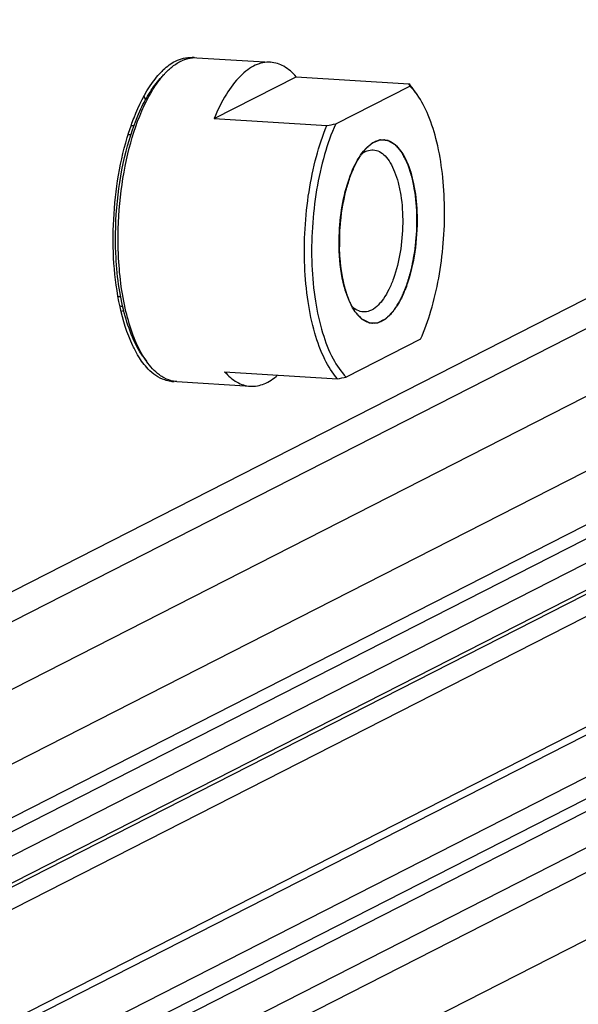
# Model space of a CAD drawing. Header units: millimetres. Extents: x 0 to 420, y 0 to 297.
# Tile 14 of 56: x 205 to 210, y 34 to 43. Entities that reach past the tile are written whole.
import ezdxf

# ---------------------------------------------------------------- set-up
doc = ezdxf.new("R2010")
doc.units = ezdxf.units.MM
doc.header["$LTSCALE"] = 23.1
doc.layers.add('COMPONENTS', color=7, linetype='CONTINUOUS')

msp = doc.modelspace()

# ---------------------------------------------------------------- linework, layer by layer
at = {"layer": 'COMPONENTS', "color": 7, "linetype": 'CONTINUOUS'}
for p, q in [((220.42305, 45.37723), (202.54624, 36.25812)), ((219.91747, 44.84037), (202.04066, 35.72125)), ((219.76822, 44.13879), (201.89142, 35.01968)), ((220.48818, 43.81727), (202.61138, 34.69816)), ((220.50853, 43.32979), (202.63173, 34.21067)), ((219.28643, 42.57915), (201.9292, 33.72507)), ((219.68257, 42.55454), (201.93847, 33.50311)), ((220.18079, 42.52358), (202.30399, 33.40446)), ((220.54313, 42.50106), (202.66633, 33.38194)), ((206.62427, 42.4008), (207.30366, 42.35859)), ((219.69274, 42.31079), (201.94864, 33.25937)), ((206.28463, 42.20704), (206.32299, 42.24907)), ((206.28631, 42.20588), (206.28792, 42.2079)), ((206.78232, 41.83788), (207.54124, 42.22501)), ((207.54124, 42.22501), (208.58298, 42.16027)), ((207.90564, 41.78884), (208.59199, 42.13895)), ((208.65844, 42.05954), (208.62559, 42.10599)), ((206.03951, 41.77086), (206.04111, 41.77076)), ((206.78232, 41.83788), (207.82406, 41.77314)), ((202.70805, 32.3826), (220.58486, 41.50171)), ((202.57828, 32.24479), (220.45508, 41.36391)), ((219.1884, 40.32431), (202.01933, 31.56621)), ((219.90902, 40.37677), (202.03222, 31.25766)), ((220.49783, 40.34018), (202.62102, 31.22107)), ((220.63981, 40.1855), (202.76301, 31.06638)), ((219.19655, 40.12931), (202.02748, 31.37122)), ((205.93594, 40.10407), (205.93758, 40.10397)), ((208.68969, 39.79901), (208.00333, 39.4489)), ((206.12517, 39.6409), (206.15802, 39.59444)), ((220.66525, 39.57614), (202.78845, 30.45702)), ((206.88002, 39.49794), (207.92176, 39.4332)), ((206.43821, 39.40658), (207.1176, 39.36436))]:
    msp.add_line(p, q, dxfattribs=at)
at = {"layer": 'COMPONENTS', "color": 2, "linetype": 'CONTINUOUS'}
for p, q in [((206.01264, 41.68736), (205.98861, 41.68886)), ((205.91961, 40.19025), (205.89559, 40.19174))]:
    msp.add_line(p, q, dxfattribs=at)
at = {"layer": 'COMPONENTS', "color": 7, "linetype": 'CONTINUOUS'}
for centre, radius, start, end in [((206.62566, 42.06474), 0.33911, 109.29219, 114.570957), ((206.56283, 42.14077), 0.26334, 82.277009, 86.454845), ((206.82013, 41.75616), 0.73483, 135.236146, 139.269864), ((206.76087, 41.81429), 0.65182, 133.104425, 135.195655), ((208.121, 41.75578), 0.61404, 39.152254, 41.204544), ((208.2167, 41.76175), 0.53209, 41.245868, 45.145586), ((208.06721, 41.71218), 0.68328, 35.194122, 39.139344), ((204.86905, 41.46117), 1.395, 23.339205, 24.771803), ((208.17957, 41.72863), 0.58184, 40.254033, 41.287589), ((206.03035, 41.62207), 0.14907, 86.475949, 95.67853), ((206.13567, 50.76896), 9.15289, 280.629933, 281.149962), ((208.3411, 41.49264), 0.14994, 84.593443, 86.448138), ((205.94526, 40.25286), 0.14907, 256.999927, 266.413192), ((204.00828, 46.53216), 6.75271, 286.479782, 286.694302), ((208.25422, 40.09521), 0.14994, 264.593443, 266.448138), ((206.90194, 40.11272), 0.9068, 210.494759, 211.283221), ((206.40906, 39.67213), 0.26323, 263.933899, 266.455262), ((206.40913, 39.67357), 0.26466, 266.458354, 270.653354), ((206.23337, 48.42902), 9.15289, 280.629933, 281.149962)]:
    msp.add_arc(centre, radius, start, end, dxfattribs=at)
for points in [[(206.31546, 42.29019), (206.34828, 42.32089), (206.38485, 42.34854), (206.42489, 42.36897)], [(206.42489, 42.36897), (206.47182, 42.39291), (206.52652, 42.40686), (206.57911, 42.4036)], [(206.21239, 42.17061), (206.22838, 42.19301), (206.2453, 42.2148), (206.26328, 42.23564)], [(208.59199, 42.13895), (208.58943, 42.14623), (208.58637, 42.15334), (208.58298, 42.16027)], [(206.17334, 39.52338), (206.1383, 39.55977), (206.10819, 39.60111), (206.08193, 39.64427)]]:
    msp.add_open_spline(points, degree=3, dxfattribs=at)
for points, knots in [([(206.37034, 42.2962), (206.37949, 42.3044), (206.41467, 42.33405), (206.45396, 42.35914), (206.48465, 42.37314)], [0, 0, 0, 0, 0.2669316, 1, 1, 1, 1]), ([(206.51362, 42.38481), (206.52273, 42.38799), (206.55857, 42.39875), (206.59657, 42.40252), (206.62427, 42.4008)], [0, 0, 0, 0, 0.2579842, 1, 1, 1, 1]), ([(207.30368, 42.35858), (207.28031, 42.36004), (207.23166, 42.35649), (207.15989, 42.3321), (207.08945, 42.28957), (206.99321, 42.20532), (206.88256, 42.05518), (206.81451, 41.91575), (206.78232, 41.83788)], [0, 0, 0, 0, 0.090158, 0.1852325, 0.2892335, 0.4048725, 0.6756399, 1, 1, 1, 1]), ([(207.54124, 42.22501), (207.50844, 42.26245), (207.43814, 42.32583), (207.34651, 42.35592), (207.30368, 42.35858)], [0, 0, 0, 0, 0.5370778, 1, 1, 1, 1]), ([(206.28792, 42.2079), (206.29079, 42.21149), (206.30214, 42.2255), (206.31393, 42.23915), (206.32299, 42.24907)], [0, 0, 0, 0, 0.2552339, 1, 1, 1, 1]), ([(206.32299, 42.24907), (206.32685, 42.25331), (206.34205, 42.26959), (206.35802, 42.28515), (206.37034, 42.2962)], [0, 0, 0, 0, 0.2571857, 1, 1, 1, 1]), ([(205.87459, 40.59465), (205.86792, 40.75446), (205.87784, 41.07157), (205.9536, 41.52078), (206.06571, 41.85886), (206.18363, 42.07914), (206.24986, 42.16893), (206.28466, 42.20707)], [0, 0, 0, 0, 0.2829514, 0.5589604, 0.8037825, 0.9086765, 1, 1, 1, 1]), ([(205.89881, 40.58108), (205.89222, 40.73872), (205.90101, 41.05224), (205.97212, 41.49942), (206.07811, 41.83998), (206.18992, 42.06798), (206.25302, 42.16387), (206.28631, 42.20588)], [0, 0, 0, 0, 0.2787632, 0.5521153, 0.7980806, 0.9052995, 1, 1, 1, 1]), ([(205.99557, 41.7125), (206.00988, 41.75718), (206.06613, 41.91667), (206.14129, 42.07103), (206.21239, 42.17061)], [0, 0, 0, 0, 0.2771482, 1, 1, 1, 1]), ([(208.65846, 42.05951), (208.65565, 42.06349), (208.64452, 42.07888), (208.63276, 42.09382), (208.62363, 42.1046)], [0, 0, 0, 0, 0.2562946, 1, 1, 1, 1]), ([(208.68969, 39.79901), (208.72799, 39.88421), (208.7945, 40.06982), (208.86388, 40.36744), (208.90537, 40.68656), (208.91678, 41.01105), (208.89761, 41.32454), (208.84884, 41.61147), (208.77318, 41.85758), (208.70027, 42.00039), (208.65846, 42.05951)], [0, 0, 0, 0, 0.1201537, 0.2527181, 0.3924332, 0.5334295, 0.6697351, 0.7957638, 0.9068559, 1, 1, 1, 1]), ([(207.61993, 40.47413), (207.61035, 40.70367), (207.62997, 41.04614), (207.71946, 41.47843), (207.78551, 41.67987), (207.82406, 41.77314)], [0, 0, 0, 0, 0.5209497, 0.7711533, 1, 1, 1, 1]), ([(207.90564, 41.78884), (207.86448, 41.69728), (207.79396, 41.49699), (207.72301, 41.17587), (207.68427, 40.83275), (207.68009, 40.48746), (207.71058, 40.15986), (207.77401, 39.86828), (207.86627, 39.62892), (207.95414, 39.49777), (208.00333, 39.4489)], [0, 0, 0, 0, 0.1236536, 0.2605417, 0.4043901, 0.5482531, 0.6851841, 0.8089029, 0.9145782, 1, 1, 1, 1]), ([(205.91357, 40.09847), (205.85593, 40.36189), (205.82653, 40.91041), (205.91231, 41.45239), (205.99557, 41.7125)], [0, 0, 0, 0, 0.4968063, 1, 1, 1, 1]), ([(208.17975, 41.55642), (208.18629, 41.56358), (208.21114, 41.58899), (208.24001, 41.61089), (208.26306, 41.62265)], [0, 0, 0, 0, 0.2725805, 1, 1, 1, 1]), ([(208.26306, 41.62265), (208.27014, 41.62626), (208.29758, 41.63845), (208.32834, 41.64365), (208.35039, 41.64229)], [0, 0, 0, 0, 0.2645627, 1, 1, 1, 1]), ([(208.35523, 41.64191), (208.37506, 41.64003), (208.41657, 41.62717), (208.47174, 41.58517), (208.52111, 41.52282), (208.58223, 41.40742), (208.63498, 41.22264), (208.65243, 41.06312), (208.65604, 40.97674)], [0, 0, 0, 0, 0.0770008, 0.1632751, 0.2642199, 0.3820166, 0.6659246, 1, 1, 1, 1]), ([(207.93928, 40.61111), (207.93537, 40.70482), (207.94118, 40.89066), (207.98565, 41.15435), (208.06081, 41.38035), (208.13602, 41.50853), (208.17975, 41.55642)], [0, 0, 0, 0, 0.2831268, 0.5592911, 0.8042384, 1, 1, 1, 1]), ([(208.14088, 41.50777), (208.14378, 41.51004), (208.15512, 41.51853), (208.16721, 41.52602), (208.17655, 41.53078)], [0, 0, 0, 0, 0.2603869, 1, 1, 1, 1]), ([(208.17655, 41.53078), (208.18278, 41.53397), (208.20697, 41.54471), (208.23407, 41.54931), (208.2535, 41.54811)], [0, 0, 0, 0, 0.2645657, 1, 1, 1, 1]), ([(208.2535, 41.54811), (208.27281, 41.54693), (208.31375, 41.5347), (208.36719, 41.49179), (208.41408, 41.42753), (208.45398, 41.34379), (208.48601, 41.24291), (208.51792, 41.08439), (208.53113, 40.86767), (208.50872, 40.6075), (208.45913, 40.40187), (208.40056, 40.25994), (208.34147, 40.15617), (208.28271, 40.09133), (208.23761, 40.06832)], [0, 0, 0, 0, 0.0349652, 0.0746359, 0.1218679, 0.1776233, 0.2416016, 0.3127119, 0.4694617, 0.6320566, 0.783231, 0.8498166, 0.9084834, 1, 1, 1, 1]), ([(208.65604, 40.97674), (208.66065, 40.86638), (208.65115, 40.64993), (208.59826, 40.39142), (208.53045, 40.21043), (208.47289, 40.10177), (208.40875, 40.01842), (208.3579, 39.97828), (208.33226, 39.9652)], [0, 0, 0, 0, 0.3010235, 0.5877029, 0.7148885, 0.826737, 0.9215503, 1, 1, 1, 1]), ([(206.12515, 39.64093), (206.08655, 39.69552), (206.01829, 39.8259), (205.94505, 40.0502), (205.89479, 40.31153), (205.87864, 40.49766), (205.87459, 40.59465)], [0, 0, 0, 0, 0.2011657, 0.4389064, 0.7079633, 1, 1, 1, 1]), ([(208.08614, 40.05207), (208.06351, 40.08407), (208.02349, 40.1605), (207.96303, 40.34603), (207.94384, 40.50204), (207.93928, 40.61111)], [0, 0, 0, 0, 0.2013292, 0.4392577, 1, 1, 1, 1]), ([(206.12057, 39.65256), (206.08671, 39.71005), (206.02683, 39.84151), (205.9361, 40.14971), (205.90619, 40.40414), (205.89881, 40.58108)], [0, 0, 0, 0, 0.2080371, 0.4478073, 1, 1, 1, 1]), ([(207.92176, 39.4332), (207.87497, 39.48661), (207.7919, 39.62276), (207.70389, 39.86527), (207.64347, 40.15564), (207.62451, 40.36461), (207.61993, 40.47413)], [0, 0, 0, 0, 0.1936135, 0.4290498, 0.701114, 1, 1, 1, 1]), ([(206.08193, 39.64427), (206.06337, 39.67476), (205.9876, 39.81817), (205.94054, 39.97519), (205.91357, 40.09847)], [0, 0, 0, 0, 0.2204733, 1, 1, 1, 1]), ([(208.16065, 40.05099), (208.14159, 40.05216), (208.10123, 40.06406), (208.06872, 40.08985), (208.05349, 40.1052)], [0, 0, 0, 0, 0.4691169, 1, 1, 1, 1]), ([(208.2401, 39.94594), (208.21142, 39.94866), (208.14955, 39.97467), (208.10634, 40.02348), (208.08614, 40.05207)], [0, 0, 0, 0, 0.4514714, 1, 1, 1, 1]), ([(208.23761, 40.06832), (208.23137, 40.06514), (208.20719, 40.0544), (208.18008, 40.0498), (208.16065, 40.05099)], [0, 0, 0, 0, 0.2645488, 1, 1, 1, 1]), ([(208.33226, 39.9652), (208.32518, 39.96159), (208.29774, 39.9494), (208.26698, 39.94419), (208.24494, 39.94556)], [0, 0, 0, 0, 0.2645627, 1, 1, 1, 1]), ([(206.15802, 39.59444), (206.15536, 39.59821), (206.14459, 39.61374), (206.13439, 39.62965), (206.12698, 39.64185)], [0, 0, 0, 0, 0.2445724, 1, 1, 1, 1]), ([(206.32082, 39.44109), (206.3059, 39.4491), (206.24257, 39.48963), (206.19152, 39.54708), (206.15802, 39.59444)], [0, 0, 0, 0, 0.2259737, 1, 1, 1, 1]), ([(206.38124, 39.41038), (206.36287, 39.41233), (206.2842, 39.42917), (206.21593, 39.47916), (206.17334, 39.52338)], [0, 0, 0, 0, 0.2312992, 1, 1, 1, 1]), ([(206.88002, 39.49794), (206.91282, 39.46049), (206.98312, 39.39712), (207.07476, 39.36702), (207.11758, 39.36436)], [0, 0, 0, 0, 0.5370778, 1, 1, 1, 1]), ([(206.43821, 39.40658), (206.42821, 39.4072), (206.38747, 39.41204), (206.34809, 39.42644), (206.32082, 39.44109)], [0, 0, 0, 0, 0.2444403, 1, 1, 1, 1]), ([(207.11758, 39.36436), (207.16036, 39.3617), (207.25489, 39.38015), (207.33243, 39.4342), (207.36958, 39.46722)], [0, 0, 0, 0, 0.4630032, 1, 1, 1, 1])]:
    msp.add_open_spline(points, degree=3, knots=knots, dxfattribs=at)
at = {"layer": 'COMPONENTS', "color": 2, "linetype": 'CONTINUOUS'}
for points, knots in [([(208.65604, 40.97674), (208.6547, 40.99201), (208.65269, 41.01492), (208.65002, 41.04546), (208.64834, 41.06455), (208.64701, 41.07982), (208.646, 41.09128), (208.645, 41.10273), (208.64416, 41.11228), (208.64349, 41.11991), (208.64299, 41.12564), (208.64257, 41.13041), (208.64224, 41.13423), (208.64203, 41.13662), (208.64186, 41.13853), (208.64173, 41.13996), (208.64145, 41.14123), (208.64113, 41.14299), (208.64071, 41.14516), (208.63972, 41.15039), (208.63822, 41.15824), (208.63623, 41.1687), (208.63357, 41.18265), (208.63025, 41.20008), (208.62693, 41.21752), (208.62428, 41.23147), (208.62228, 41.24193), (208.62029, 41.25239), (208.61863, 41.26111), (208.6173, 41.26808), (208.61631, 41.27331), (208.61531, 41.27854), (208.61448, 41.28291), (208.61381, 41.28639), (208.61341, 41.28858), (208.61289, 41.29008), (208.61241, 41.29162), (208.61179, 41.29352), (208.61105, 41.29582), (208.61006, 41.29888), (208.60834, 41.30424), (208.60587, 41.31189), (208.60193, 41.32413), (208.597, 41.33944), (208.59208, 41.35474), (208.58814, 41.36698), (208.58518, 41.37616), (208.58222, 41.38535), (208.57927, 41.39453), (208.5768, 41.40218), (208.57483, 41.4083), (208.5736, 41.41213), (208.57262, 41.41519), (208.57199, 41.41709), (208.57157, 41.41845), (208.57131, 41.41918), (208.57099, 41.41975), (208.57061, 41.42052), (208.56999, 41.42172), (208.56922, 41.42323), (208.56799, 41.42563), (208.56645, 41.42864), (208.5646, 41.43225), (208.56213, 41.43706), (208.55782, 41.44548), (208.55165, 41.45751), (208.54425, 41.47194), (208.53808, 41.48397), (208.53315, 41.4936), (208.52945, 41.50081), (208.52636, 41.50683), (208.5239, 41.51164), (208.52205, 41.51525), (208.52066, 41.51796), (208.51974, 41.51976), (208.51935, 41.52052), (208.51904, 41.52111), (208.51874, 41.52175), (208.51827, 41.52222), (208.51774, 41.52288), (208.51701, 41.52373), (208.51611, 41.5248), (208.51503, 41.52608), (208.51358, 41.52779), (208.51177, 41.52993), (208.50888, 41.53334), (208.50383, 41.53933), (208.4966, 41.54787), (208.48793, 41.55813), (208.47926, 41.56838), (208.47204, 41.57693), (208.46698, 41.58291), (208.46409, 41.58633), (208.46228, 41.58846), (208.46084, 41.59017), (208.45975, 41.59145), (208.45885, 41.59252), (208.45813, 41.59338), (208.45768, 41.59391), (208.45732, 41.59434), (208.45704, 41.59466), (208.45673, 41.5948), (208.45633, 41.59505), (208.45582, 41.59534), (208.4546, 41.59606), (208.45277, 41.59713), (208.45033, 41.59855), (208.44708, 41.60046), (208.44301, 41.60284), (208.43813, 41.60569), (208.43163, 41.6095), (208.4235, 41.61426), (208.41537, 41.61902), (208.40886, 41.62283), (208.40398, 41.62568), (208.39992, 41.62806), (208.39666, 41.62996), (208.39422, 41.63139), (208.39219, 41.63258), (208.39057, 41.63353), (208.38955, 41.63413), (208.38874, 41.63461), (208.38823, 41.6349), (208.38787, 41.63512), (208.38767, 41.63522), (208.38746, 41.63521), (208.38719, 41.63524), (208.38656, 41.63528), (208.38561, 41.63535), (208.38435, 41.63545), (208.38308, 41.63554), (208.3814, 41.63566), (208.37845, 41.63588), (208.37423, 41.63619), (208.36917, 41.63656), (208.36412, 41.63693), (208.35906, 41.6373), (208.35231, 41.63779), (208.34388, 41.63841), (208.33545, 41.63903), (208.32871, 41.63952), (208.3245, 41.63983), (208.32155, 41.64005), (208.31986, 41.64017), (208.31859, 41.64026), (208.31754, 41.64034), (208.3167, 41.6404), (208.31617, 41.64043), (208.31575, 41.64049), (208.31532, 41.64026), (208.31458, 41.64), (208.31309, 41.63937), (208.31096, 41.63852), (208.3084, 41.63749), (208.30585, 41.63646), (208.30244, 41.63509), (208.29818, 41.63337), (208.29307, 41.63131), (208.28796, 41.62925), (208.28115, 41.6265), (208.27434, 41.62375), (208.26752, 41.621), (208.26241, 41.61894), (208.2573, 41.61688), (208.25305, 41.61516), (208.24964, 41.61379), (208.24751, 41.61293), (208.24581, 41.61224), (208.24474, 41.61181), (208.244, 41.61152), (208.24357, 41.61134), (208.24314, 41.6112), (208.24262, 41.61071), (208.24177, 41.60996), (208.24072, 41.60901), (208.23903, 41.6075), (208.23692, 41.60561), (208.23439, 41.60335), (208.23102, 41.60033), (208.2268, 41.59655), (208.22174, 41.59202), (208.21668, 41.58748), (208.20993, 41.58144), (208.20149, 41.57388), (208.188, 41.5618), (208.17788, 41.55273), (208.17113, 41.54668)], [0, 0, 0, 0, 0.03125, 0.046875, 0.0625, 0.0703125, 0.078125, 0.0859375, 0.09375, 0.0976562, 0.1015625, 0.1054688, 0.1074219, 0.109375, 0.1103516, 0.1113281, 0.1123047, 0.1132812, 0.1152344, 0.1171875, 0.125, 0.1328125, 0.140625, 0.15625, 0.171875, 0.1796875, 0.1875, 0.1953125, 0.203125, 0.2070312, 0.2109375, 0.2148438, 0.21875, 0.2207031, 0.2226562, 0.2236328, 0.2246094, 0.2265625, 0.2285156, 0.2304688, 0.234375, 0.2421875, 0.25, 0.265625, 0.28125, 0.2890625, 0.296875, 0.3046875, 0.3125, 0.3203125, 0.3242188, 0.328125, 0.3300781, 0.3320312, 0.3330078, 0.3334961, 0.3339844, 0.3349609, 0.3359375, 0.3378906, 0.3398438, 0.34375, 0.3476562, 0.3515625, 0.359375, 0.375, 0.390625, 0.40625, 0.4140625, 0.421875, 0.4296875, 0.4335938, 0.4375, 0.4414062, 0.4423828, 0.4433594, 0.4438477, 0.4443359, 0.4453125, 0.4462891, 0.4472656, 0.4492188, 0.4511719, 0.453125, 0.4570312, 0.4609375, 0.46875, 0.484375, 0.5, 0.515625, 0.53125, 0.5390625, 0.5429688, 0.546875, 0.5488281, 0.5507812, 0.5527344, 0.5537109, 0.5546875, 0.5551758, 0.5556641, 0.5561523, 0.5566406, 0.5576172, 0.5585938, 0.5625, 0.5664062, 0.5703125, 0.578125, 0.5859375, 0.59375, 0.609375, 0.625, 0.6328125, 0.640625, 0.6484375, 0.6523438, 0.65625, 0.6601562, 0.6621094, 0.6640625, 0.6650391, 0.6660156, 0.6665039, 0.666748, 0.6669922, 0.6674805, 0.6679688, 0.6699219, 0.671875, 0.6738281, 0.6757812, 0.6796875, 0.6875, 0.6953125, 0.703125, 0.7109375, 0.71875, 0.734375, 0.75, 0.7578125, 0.765625, 0.7695312, 0.7714844, 0.7734375, 0.7753906, 0.7763672, 0.7773438, 0.777832, 0.7783203, 0.7792969, 0.78125, 0.7851562, 0.7890625, 0.7929688, 0.796875, 0.8046875, 0.8125, 0.8203125, 0.828125, 0.84375, 0.8515625, 0.859375, 0.8671875, 0.875, 0.8789062, 0.8828125, 0.8847656, 0.8867188, 0.8876953, 0.8881836, 0.8886719, 0.8896484, 0.890625, 0.8925781, 0.8945312, 0.8984375, 0.9023438, 0.90625, 0.9140625, 0.921875, 0.9296875, 0.9375, 0.953125, 0.96875, 1, 1, 1, 1]), ([(208.17113, 41.54668), (208.16679, 41.54033), (208.15811, 41.52761), (208.14726, 41.51172), (208.13858, 41.49901), (208.13207, 41.48947), (208.12556, 41.47994), (208.11905, 41.4704), (208.11363, 41.46246), (208.10983, 41.4569), (208.10766, 41.45372), (208.10604, 41.45133), (208.10441, 41.44895), (208.10319, 41.44716), (208.10237, 41.44597), (208.10204, 41.44546), (208.10176, 41.44509), (208.10152, 41.4446), (208.10111, 41.44368), (208.10052, 41.4424), (208.09958, 41.44033), (208.0984, 41.43775), (208.09652, 41.43363), (208.09416, 41.42847), (208.09133, 41.42227), (208.08757, 41.41402), (208.08286, 41.4037), (208.0772, 41.39132), (208.06967, 41.37481), (208.06213, 41.3583), (208.05554, 41.34385), (208.05177, 41.33559), (208.04894, 41.3294), (208.04659, 41.32424), (208.04471, 41.32012), (208.04353, 41.31754), (208.04259, 41.31547), (208.042, 41.31418), (208.04158, 41.31329), (208.04136, 41.31275), (208.04117, 41.31211), (208.04093, 41.31134), (208.04036, 41.30947), (208.03949, 41.30668), (208.03835, 41.30296), (208.0372, 41.29923), (208.03567, 41.29426), (208.03299, 41.28557), (208.02916, 41.27315), (208.02456, 41.25824), (208.01997, 41.24334), (208.01538, 41.22844), (208.01078, 41.21353), (208.00619, 41.19863), (208.00236, 41.18621), (207.9993, 41.17627), (207.99738, 41.17006), (207.99585, 41.16509), (207.9947, 41.16137), (207.99375, 41.15826), (207.99307, 41.15609), (207.9927, 41.15484), (207.99238, 41.15394), (207.99222, 41.15289), (207.99194, 41.15155), (207.99148, 41.14917), (207.99082, 41.14579), (207.99003, 41.14172), (207.98897, 41.1363), (207.98764, 41.12953), (207.98553, 41.11869), (207.98288, 41.10514), (207.9797, 41.08888), (207.97653, 41.07262), (207.97335, 41.05636), (207.97018, 41.04011), (207.967, 41.02385), (207.96435, 41.0103), (207.96223, 40.99946), (207.96091, 40.99268), (207.95985, 40.98727), (207.9592, 40.98387), (207.95872, 40.98151), (207.95848, 40.98014), (207.95836, 40.97868), (207.95817, 40.97688), (207.95789, 40.97398), (207.95753, 40.97037), (207.95697, 40.96458), (207.95625, 40.95735), (207.9554, 40.94868), (207.95426, 40.93711), (207.95227, 40.91687), (207.94942, 40.88795), (207.94658, 40.85902), (207.94459, 40.83878), (207.94345, 40.82721), (207.9426, 40.81854), (207.94174, 40.80986), (207.9411, 40.80335), (207.94067, 40.79901), (207.94051, 40.79721), (207.94034, 40.79576), (207.9403, 40.79432), (207.94031, 40.7918), (207.94028, 40.7882), (207.94025, 40.78244), (207.9402, 40.77524), (207.94014, 40.76372), (207.94006, 40.74933), (207.93996, 40.73205), (207.93983, 40.70901), (207.93967, 40.68022), (207.93948, 40.64567), (207.93935, 40.62263), (207.93928, 40.61111)], [0, 0, 0, 0, 0.03125, 0.0625, 0.078125, 0.09375, 0.109375, 0.125, 0.140625, 0.1484375, 0.1523438, 0.15625, 0.1601562, 0.1640625, 0.1650391, 0.1660156, 0.1665039, 0.1669922, 0.1679688, 0.1699219, 0.171875, 0.1757812, 0.1796875, 0.1875, 0.1953125, 0.203125, 0.21875, 0.234375, 0.25, 0.28125, 0.296875, 0.3046875, 0.3125, 0.3203125, 0.3242188, 0.328125, 0.3300781, 0.3320312, 0.3330078, 0.3334961, 0.3339844, 0.3349609, 0.3359375, 0.3398438, 0.34375, 0.3476562, 0.3515625, 0.359375, 0.375, 0.390625, 0.40625, 0.421875, 0.4375, 0.453125, 0.46875, 0.4765625, 0.484375, 0.4882812, 0.4921875, 0.4960938, 0.4980469, 0.4990234, 0.5, 0.5009766, 0.5019531, 0.5039062, 0.5078125, 0.5117188, 0.515625, 0.5234375, 0.53125, 0.546875, 0.5625, 0.578125, 0.59375, 0.609375, 0.625, 0.640625, 0.6484375, 0.65625, 0.6601562, 0.6640625, 0.6660156, 0.6669922, 0.6679688, 0.6699219, 0.671875, 0.6757812, 0.6796875, 0.6875, 0.6953125, 0.703125, 0.71875, 0.75, 0.78125, 0.796875, 0.8046875, 0.8125, 0.8203125, 0.828125, 0.8300781, 0.8320312, 0.8330078, 0.8339844, 0.8359375, 0.8398438, 0.84375, 0.8515625, 0.859375, 0.875, 0.890625, 0.90625, 0.9375, 0.96875, 1, 1, 1, 1]), ([(208.08396, 40.05517), (208.08761, 40.05118), (208.09492, 40.04318), (208.10588, 40.03118), (208.11684, 40.01918), (208.12598, 40.00918), (208.13328, 40.00119), (208.13785, 39.99619), (208.14105, 39.99269), (208.14287, 39.99069), (208.14424, 39.98919), (208.14539, 39.98794), (208.1463, 39.98694), (208.14687, 39.98631), (208.14733, 39.98583), (208.14766, 39.9854), (208.14805, 39.98522), (208.14856, 39.98496), (208.14919, 39.98464), (208.15022, 39.98412), (208.15149, 39.98348), (208.15354, 39.98245), (208.15609, 39.98116), (208.15916, 39.97962), (208.16324, 39.97756), (208.16835, 39.97499), (208.17448, 39.9719), (208.18061, 39.96881), (208.18674, 39.96572), (208.19287, 39.96264), (208.199, 39.95955), (208.20411, 39.95698), (208.2082, 39.95492), (208.21126, 39.95337), (208.21382, 39.95209), (208.21561, 39.95119), (208.21663, 39.95067), (208.2174, 39.95029), (208.21803, 39.94996), (208.21855, 39.94971), (208.21905, 39.94941), (208.21973, 39.94946), (208.22079, 39.94946), (208.22213, 39.94949), (208.22374, 39.9495), (208.22535, 39.94953), (208.22749, 39.94955), (208.23124, 39.9496), (208.23659, 39.94967), (208.24302, 39.94976), (208.24944, 39.94984), (208.25587, 39.94993), (208.26229, 39.95001), (208.26872, 39.95009), (208.27514, 39.95018), (208.2805, 39.95025), (208.28478, 39.9503), (208.288, 39.95035), (208.2904, 39.95038), (208.29201, 39.9504), (208.29268, 39.95041), (208.29322, 39.95041), (208.29355, 39.95043), (208.29382, 39.9504), (208.29409, 39.95056), (208.29456, 39.95078), (208.29523, 39.95113), (208.2963, 39.95167), (208.29764, 39.95235), (208.29925, 39.95316), (208.3014, 39.95424), (208.30408, 39.9556), (208.3073, 39.95722), (208.31052, 39.95885), (208.31482, 39.96102), (208.32018, 39.96373), (208.32662, 39.96698), (208.33306, 39.97023), (208.3395, 39.97349), (208.34594, 39.97674), (208.35131, 39.97945), (208.3556, 39.98162), (208.35882, 39.98324), (208.3615, 39.9846), (208.36365, 39.98568), (208.36526, 39.98649), (208.3666, 39.98717), (208.36754, 39.98765), (208.36808, 39.98792), (208.36848, 39.98812), (208.36888, 39.98834), (208.36939, 39.98892), (208.37029, 39.9898), (208.37158, 39.99113), (208.37312, 39.99269), (208.37518, 39.99479), (208.37775, 39.9974), (208.38084, 40.00054), (208.38495, 40.00472), (208.3901, 40.00996), (208.39627, 40.01624), (208.40244, 40.02251), (208.40862, 40.02879), (208.41479, 40.03507), (208.42096, 40.04135), (208.42611, 40.04658), (208.43022, 40.05077), (208.43279, 40.05338), (208.43485, 40.05547), (208.43639, 40.05704), (208.43794, 40.05862), (208.43923, 40.05991), (208.44012, 40.06085), (208.44064, 40.06133), (208.4411, 40.06215), (208.44169, 40.06306), (208.44263, 40.06458), (208.44381, 40.06645), (208.44568, 40.06947), (208.44803, 40.07323), (208.45179, 40.07925), (208.45649, 40.08677), (208.46212, 40.0958), (208.46776, 40.10483), (208.47527, 40.11687), (208.48279, 40.12891), (208.4903, 40.14095), (208.495, 40.14848), (208.49876, 40.1545), (208.5011, 40.15826), (208.50298, 40.16127), (208.50416, 40.16315), (208.5051, 40.16465), (208.50568, 40.16562), (208.50616, 40.16631), (208.50656, 40.1673), (208.50727, 40.16893), (208.50828, 40.17132), (208.50949, 40.17416), (208.51071, 40.17701), (208.51232, 40.1808), (208.51435, 40.18555), (208.51758, 40.19314), (208.52163, 40.20263), (208.52648, 40.21402), (208.53133, 40.2254), (208.53618, 40.23679), (208.54104, 40.24818), (208.54589, 40.25956), (208.54993, 40.26905), (208.55317, 40.27664), (208.5556, 40.28234), (208.55802, 40.28803), (208.56005, 40.29277), (208.56165, 40.29658), (208.56269, 40.2989), (208.56331, 40.30117), (208.56396, 40.30336), (208.56476, 40.30613), (208.56572, 40.30943), (208.56701, 40.31385), (208.56861, 40.31937), (208.57054, 40.32599), (208.57312, 40.33482), (208.57633, 40.34586), (208.58019, 40.35911), (208.58404, 40.37235), (208.5879, 40.3856), (208.59176, 40.39885), (208.59562, 40.41209), (208.59883, 40.42313), (208.6014, 40.43196), (208.60301, 40.43748), (208.6043, 40.44189), (208.60526, 40.44521), (208.60607, 40.44797), (208.60671, 40.45017), (208.60719, 40.45183), (208.60766, 40.4535), (208.60807, 40.45597), (208.60888, 40.46017), (208.60999, 40.46624), (208.61134, 40.4735), (208.61313, 40.48319), (208.61538, 40.49529), (208.61807, 40.50982), (208.62076, 40.52434), (208.62346, 40.53887), (208.62615, 40.5534), (208.62884, 40.56792), (208.63154, 40.58245), (208.63378, 40.59455), (208.63558, 40.60424), (208.6367, 40.61029), (208.6376, 40.61513), (208.63816, 40.61816), (208.63861, 40.62058), (208.63895, 40.62239), (208.63908, 40.62431), (208.63933, 40.62683), (208.63962, 40.63), (208.64009, 40.63505), (208.64068, 40.64138), (208.64139, 40.64896), (208.64233, 40.65908), (208.64351, 40.67172), (208.64492, 40.68689), (208.64633, 40.70206), (208.64774, 40.71724), (208.64915, 40.73241), (208.65057, 40.74758), (208.65174, 40.76022), (208.65268, 40.77034), (208.65339, 40.77792), (208.65409, 40.78551), (208.65469, 40.79183), (208.65508, 40.79626), (208.65536, 40.79878), (208.6553, 40.80134), (208.65535, 40.80452), (208.65536, 40.80963), (208.65539, 40.81601), (208.65543, 40.82621), (208.65548, 40.83897), (208.65556, 40.85938), (208.65567, 40.88489), (208.65583, 40.92571), (208.65596, 40.95633), (208.65604, 40.97674)], [0, 0, 0, 0, 0.015625, 0.03125, 0.046875, 0.0625, 0.0703125, 0.078125, 0.0820312, 0.0839844, 0.0859375, 0.0878906, 0.0888672, 0.0898438, 0.090332, 0.0908203, 0.0913086, 0.0917969, 0.0927734, 0.09375, 0.0957031, 0.0976562, 0.1015625, 0.1054688, 0.109375, 0.1171875, 0.125, 0.1328125, 0.140625, 0.1484375, 0.15625, 0.1640625, 0.1679688, 0.171875, 0.1757812, 0.1777344, 0.1787109, 0.1796875, 0.1806641, 0.1811523, 0.1816406, 0.1826172, 0.1835938, 0.1855469, 0.1875, 0.1894531, 0.1914062, 0.1953125, 0.203125, 0.2109375, 0.21875, 0.2265625, 0.234375, 0.2421875, 0.25, 0.2578125, 0.2617188, 0.265625, 0.2695312, 0.2705078, 0.2714844, 0.2719727, 0.2724609, 0.2727051, 0.2729492, 0.2734375, 0.2744141, 0.2753906, 0.2773438, 0.2792969, 0.28125, 0.2851562, 0.2890625, 0.2929688, 0.296875, 0.3046875, 0.3125, 0.3203125, 0.328125, 0.3359375, 0.34375, 0.3476562, 0.3515625, 0.3554688, 0.3574219, 0.359375, 0.3613281, 0.3623047, 0.362793, 0.3632812, 0.3637695, 0.3642578, 0.3652344, 0.3671875, 0.3691406, 0.3710938, 0.375, 0.3789062, 0.3828125, 0.390625, 0.3984375, 0.40625, 0.4140625, 0.421875, 0.4296875, 0.4375, 0.4414062, 0.4453125, 0.4472656, 0.4492188, 0.4511719, 0.453125, 0.4541016, 0.4545898, 0.4550781, 0.4560547, 0.4570312, 0.4589844, 0.4609375, 0.4648438, 0.46875, 0.4765625, 0.484375, 0.4921875, 0.5, 0.515625, 0.5234375, 0.53125, 0.5351562, 0.5390625, 0.5410156, 0.5429688, 0.5439453, 0.5449219, 0.5454102, 0.5458984, 0.546875, 0.5488281, 0.5507812, 0.5527344, 0.5546875, 0.5585938, 0.5625, 0.5703125, 0.578125, 0.5859375, 0.59375, 0.6015625, 0.609375, 0.6171875, 0.6210938, 0.625, 0.6289062, 0.6328125, 0.6347656, 0.6367188, 0.6376953, 0.6386719, 0.640625, 0.6425781, 0.6445312, 0.6484375, 0.6523438, 0.65625, 0.6640625, 0.671875, 0.6796875, 0.6875, 0.6953125, 0.703125, 0.7109375, 0.7148438, 0.71875, 0.7207031, 0.7226562, 0.7246094, 0.7255859, 0.7265625, 0.7275391, 0.7285156, 0.7304688, 0.734375, 0.7382812, 0.7421875, 0.75, 0.7578125, 0.765625, 0.7734375, 0.78125, 0.7890625, 0.796875, 0.8046875, 0.8085938, 0.8125, 0.8144531, 0.8164062, 0.8173828, 0.8183594, 0.8193359, 0.8203125, 0.8222656, 0.8242188, 0.828125, 0.8320312, 0.8359375, 0.84375, 0.8515625, 0.859375, 0.8671875, 0.875, 0.8828125, 0.890625, 0.8945312, 0.8984375, 0.9023438, 0.90625, 0.9082031, 0.9091797, 0.9101562, 0.9121094, 0.9140625, 0.9179688, 0.921875, 0.9296875, 0.9375, 0.953125, 0.96875, 1, 1, 1, 1]), ([(207.93928, 40.61111), (207.93934, 40.60967), (207.93944, 40.6075), (207.93956, 40.60461), (207.93967, 40.60244), (207.93977, 40.60028), (207.93985, 40.59848), (207.93993, 40.59704), (207.93998, 40.59596), (207.94002, 40.59505), (207.94005, 40.59443), (207.94007, 40.59406), (207.94008, 40.59383), (207.94011, 40.59338), (207.94014, 40.59286), (207.94019, 40.59191), (207.94026, 40.59056), (207.94034, 40.58894), (207.94042, 40.5876), (207.94047, 40.58651), (207.94051, 40.58586), (207.94054, 40.58528), (207.94056, 40.58499), (207.94057, 40.58472), (207.9406, 40.58418), (207.94065, 40.58338), (207.94071, 40.5823), (207.94077, 40.58123), (207.94082, 40.58032), (207.94086, 40.57971), (207.94088, 40.57933), (207.94091, 40.5788), (207.94095, 40.57819), (207.94101, 40.57719), (207.94109, 40.57594), (207.94121, 40.57394), (207.9413, 40.57245), (207.94136, 40.57145)], [0, 0, 0, 0, 0.125, 0.1875, 0.25, 0.3125, 0.375, 0.40625, 0.4375, 0.46875, 0.484375, 0.4921875, 0.5, 0.5078125, 0.515625, 0.53125, 0.5625, 0.59375, 0.625, 0.640625, 0.65625, 0.6640625, 0.671875, 0.6796875, 0.6875, 0.71875, 0.75, 0.78125, 0.8125, 0.828125, 0.8359375, 0.84375, 0.859375, 0.875, 0.90625, 0.9375, 1, 1, 1, 1]), ([(207.94136, 40.57145), (207.94257, 40.5585), (207.94437, 40.53907), (207.94648, 40.5164), (207.94769, 40.50344), (207.94859, 40.49373), (207.94949, 40.48401), (207.95018, 40.47673), (207.95062, 40.47187), (207.95082, 40.46985), (207.95095, 40.46822), (207.95118, 40.46664), (207.95163, 40.46389), (207.95224, 40.45995), (207.95324, 40.45365), (207.95448, 40.44578), (207.95647, 40.43319), (207.95896, 40.41744), (207.96144, 40.4017), (207.96343, 40.3891), (207.96467, 40.38123), (207.96567, 40.37493), (207.96629, 40.37101), (207.96672, 40.36824), (207.96698, 40.36669), (207.96734, 40.36525), (207.96776, 40.36342), (207.96844, 40.36051), (207.96929, 40.35686), (207.97064, 40.35104), (207.97234, 40.34375), (207.97438, 40.33501), (207.97641, 40.32626), (207.97845, 40.31752), (207.98049, 40.30878), (207.98252, 40.30004), (207.98422, 40.29275), (207.98558, 40.28692), (207.98659, 40.28255), (207.98744, 40.27891), (207.98803, 40.27635), (207.98838, 40.27491), (207.98861, 40.27378), (207.98895, 40.27283), (207.98937, 40.2715), (207.99012, 40.26921), (207.99117, 40.26592), (207.99245, 40.26198), (207.99414, 40.25672), (207.99627, 40.25015), (207.99881, 40.24226), (208.00136, 40.23437), (208.0039, 40.22649), (208.00645, 40.2186), (208.00899, 40.21072), (208.01111, 40.20414), (208.01281, 40.19889), (208.01387, 40.1956), (208.01472, 40.19297), (208.01525, 40.19133), (208.01562, 40.19017), (208.01584, 40.18953), (208.01609, 40.18899), (208.01639, 40.18828), (208.01712, 40.18661), (208.01822, 40.18408), (208.01968, 40.18072), (208.02114, 40.17736), (208.02309, 40.17288), (208.0265, 40.16503), (208.03138, 40.15383), (208.03625, 40.14262), (208.04015, 40.13366), (208.04259, 40.12805), (208.04454, 40.12357), (208.04576, 40.12078), (208.04661, 40.1188), (208.04711, 40.1177), (208.04771, 40.11675), (208.04842, 40.11551), (208.04958, 40.11355), (208.05102, 40.1111), (208.05333, 40.10718), (208.05622, 40.10227), (208.05969, 40.09638), (208.06431, 40.08853), (208.0724, 40.0748), (208.07934, 40.06302), (208.08396, 40.05517)], [0, 0, 0, 0, 0.0625, 0.09375, 0.109375, 0.125, 0.140625, 0.15625, 0.1601562, 0.1640625, 0.1660156, 0.1679688, 0.171875, 0.1796875, 0.1875, 0.203125, 0.21875, 0.25, 0.28125, 0.296875, 0.3125, 0.3203125, 0.328125, 0.3320312, 0.3339844, 0.3359375, 0.3398438, 0.34375, 0.3515625, 0.359375, 0.375, 0.390625, 0.40625, 0.421875, 0.4375, 0.453125, 0.46875, 0.4765625, 0.484375, 0.4921875, 0.4960938, 0.4980469, 0.5, 0.5019531, 0.5039062, 0.5078125, 0.515625, 0.5234375, 0.53125, 0.546875, 0.5625, 0.578125, 0.59375, 0.609375, 0.625, 0.640625, 0.6484375, 0.65625, 0.6601562, 0.6640625, 0.6660156, 0.6669922, 0.6679688, 0.6699219, 0.671875, 0.6796875, 0.6875, 0.6953125, 0.703125, 0.71875, 0.75, 0.78125, 0.796875, 0.8125, 0.8203125, 0.828125, 0.8320312, 0.8339844, 0.8359375, 0.8398438, 0.84375, 0.8515625, 0.859375, 0.875, 0.890625, 0.90625, 0.9375, 1, 1, 1, 1])]:
    msp.add_open_spline(points, degree=3, knots=knots, dxfattribs=at)

doc.saveas('drawing.dxf')
